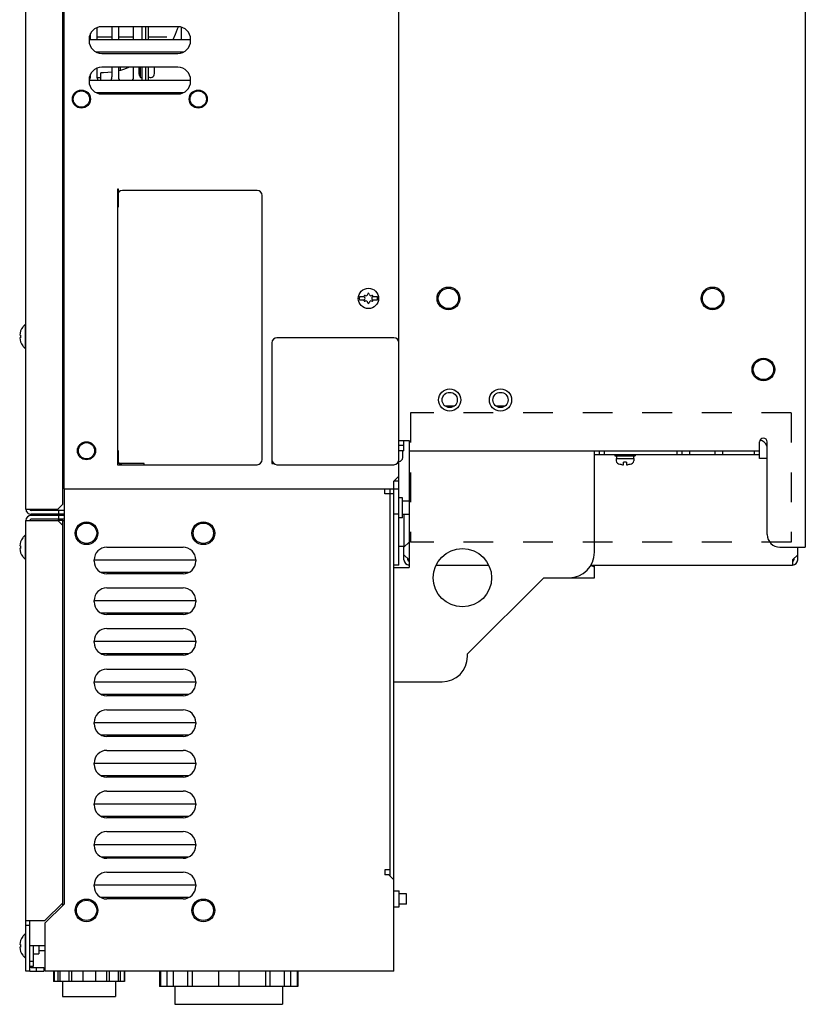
# Model space of a CAD drawing. Header units: millimetres. Extents: x 0 to 1800, y 0 to 1800.
# Tile 34 of 37: x 914 to 1223, y 420 to 808. Entities that reach past the tile are written whole.
import ezdxf

# ---------------------------------------------------------------- set-up
doc = ezdxf.new("R2010")
doc.units = ezdxf.units.MM
doc.header["$LTSCALE"] = 117.333333
doc.linetypes.add('DOT', pattern=[0.2, 0.1, -0.1])
doc.linetypes.add('HIDDEN', pattern=[0.2, 0.1, -0.1])
doc.layers.add('00_COMPONENTS', color=7, linetype='CONTINUOUS')
doc.layers.add('DEFAULT_2', color=8, linetype='HIDDEN')

msp = doc.modelspace()

# ---------------------------------------------------------------- linework, layer by layer
at = {"layer": '00_COMPONENTS', "color": 7, "linetype": 'CONTINUOUS'}
for p, q in [((1223.17, 1338.16), (1223.17, 600.16)), ((963.42, 805.16), (963.42, 800.16)), ((964.42, 805.16), (964.42, 800.16)), ((975.15, 802.15), (976.02, 804.26)), ((976.02, 804.26), (976.33, 805.11)), ((977.57, 800.16), (977.57, 804.96)), ((974.23, 800.16), (975.15, 802.15)), ((950.21, 787.24), (948.51, 787.06)), ((950.22, 787.25), (950.21, 787.24)), ((953.57, 787.92), (952.72, 787.72)), ((955.19, 788.42), (953.57, 787.92)), ((956.76, 789.03), (955.19, 788.42)), ((956.47, 789.16), (956.47, 788.92)), ((957.05, 789.16), (956.76, 789.03)), ((960.72, 789.16), (960.72, 787.16)), ((961.42, 785.16), (961.42, 789.16)), ((963.42, 789.16), (963.42, 784.16)), ((964.42, 789.16), (964.42, 784.16)), ((966.92, 786.66), (966.92, 789.16)), ((941.29, 785.21), (941.72, 785.21)), ((944.22, 785.21), (945.77, 785.21)), ((946.81, 786.97), (945.77, 786.95)), ((945.77, 784.16), (945.77, 786.96)), ((948.51, 787.06), (946.81, 786.97)), ((957.98, 784.16), (958.4, 784.31)), ((961.42, 785.16), (961.92, 785.16)), ((1007.32, 740.66), (954.32, 740.66)), ((1009.32, 634.66), (1009.32, 738.66)), ((952.32, 734.16), (952.32, 638.16)), ((1049.54, 698.76), (1047.61, 698.76)), ((1054.74, 698.76), (1052.81, 698.76)), ((1047.61, 697.56), (1049.54, 697.56)), ((1052.81, 697.56), (1054.74, 697.56)), ((915.07, 686.83), (915.07, 686.86)), ((916.32, 687.86), (916.04, 687.86)), ((916.04, 687.86), (916.04, 678.46)), ((914.23, 683.66), (913.87, 683.66)), ((914.23, 682.66), (913.87, 682.66)), ((1061.17, 682.66), (1015.17, 682.66)), ((915.07, 679.46), (915.07, 679.5)), ((1013.17, 680.66), (1013.17, 634.66)), ((1063.17, 634.66), (1063.17, 680.66)), ((916.32, 678.46), (916.04, 678.46)), ((1081.19, 655.91), (1085.16, 655.91)), ((1101.19, 655.91), (1105.16, 655.91)), ((1063.17, 642.16), (1067.17, 642.16)), ((1065.17, 640.16), (1063.17, 640.16)), ((1067.17, 642.16), (1067.17, 592.16)), ((1205.17, 636.66), (1205.17, 641.66)), ((1208.17, 605.16), (1208.17, 641.66)), ((1065.17, 638.16), (1063.17, 638.16)), ((1064.67, 635.46), (1064.67, 638.16)), ((1067.17, 638.16), (1205.17, 638.16)), ((1140.17, 598.16), (1140.17, 638.16)), ((1142.17, 636.66), (1142.17, 638.16)), ((1144.17, 636.66), (1144.17, 638.16)), ((1148.17, 636.66), (1148.17, 636.16)), ((1148.17, 636.16), (1156.17, 636.16)), ((1148.82, 636.16), (1148.82, 635.16)), ((1155.52, 636.16), (1155.52, 635.16)), ((1156.17, 636.66), (1156.17, 636.16)), ((1172.67, 636.66), (1172.67, 638.16)), ((1174.67, 636.66), (1174.67, 638.16)), ((1190.67, 636.66), (1190.67, 638.16)), ((1203.17, 636.66), (1203.17, 638.16)), ((931.37, 633.16), (930.88, 633.16)), ((962.82, 632.66), (1007.32, 632.66)), ((1015.17, 632.66), (1061.17, 632.66)), ((1063.17, 633.16), (1063.17, 633.66)), ((1148.67, 635.16), (1155.67, 635.16)), ((1148.67, 635.16), (1148.67, 634.16)), ((1150.14, 632.92), (1150.12, 632.89)), ((1152.77, 633.66), (1151.57, 633.66)), ((1151.57, 632.62), (1151.57, 633.66)), ((1152.77, 633.66), (1152.77, 632.62)), ((1154.22, 632.89), (1154.21, 632.92)), ((1155.67, 635.16), (1155.67, 634.16)), ((931.32, 623.16), (931.32, 459.66)), ((1057.67, 621.16), (1057.67, 623.16)), ((1061.17, 621.16), (1057.67, 621.16)), ((1061.17, 623.16), (1063.17, 623.16)), ((1061.17, 433.16), (1061.17, 623.16)), ((1064.57, 619.64), (1063.17, 619.64)), ((1064.57, 611.69), (1064.57, 619.64)), ((1067.17, 618.26), (1064.57, 618.26)), ((931.32, 614.66), (918.32, 614.66)), ((931.32, 612.66), (918.32, 612.66)), ((929.32, 613.16), (929.32, 614.66)), ((929.32, 611.16), (929.32, 612.66)), ((1063.17, 613.16), (1061.17, 613.16)), ((1067.17, 613.06), (1064.57, 613.06)), ((1065.3, 600.51), (1065.3, 613.06)), ((916.32, 610.66), (928.82, 610.66)), ((916.32, 433.16), (916.32, 610.66)), ((928.82, 610.66), (930.82, 608.66)), ((930.88, 610.66), (931.32, 610.66)), ((1064.57, 611.69), (1063.17, 611.69)), ((930.82, 460.16), (930.82, 608.66)), ((915.07, 603.83), (915.07, 603.86)), ((916.32, 604.86), (916.04, 604.86)), ((916.04, 604.86), (916.04, 595.46)), ((914.23, 600.66), (913.87, 600.66)), ((914.23, 599.66), (913.87, 599.66)), ((948.17, 600.16), (978.17, 600.16)), ((1065.3, 600.51), (1063.17, 600.51)), ((1213.17, 600.16), (1223.17, 600.16)), ((915.07, 596.46), (915.07, 596.5)), ((916.32, 595.46), (916.04, 595.46)), ((943.17, 594.66), (943.17, 595.16)), ((983.17, 595.16), (983.17, 594.66)), ((1066.67, 595.16), (1066.67, 595.66)), ((1218.67, 595.66), (1218.67, 595.16)), ((978.17, 589.66), (948.17, 589.66)), ((1063.17, 593.16), (1061.17, 593.16)), ((1061.17, 592.16), (1067.17, 592.16)), ((1140.17, 592.25), (1138.72, 592.97)), ((1140.17, 588.16), (1140.17, 593.16)), ((1090.17, 558.16), (1120.17, 588.16)), ((1120.17, 588.16), (1140.17, 588.16)), ((948.17, 584.16), (978.17, 584.16)), ((943.17, 578.66), (943.17, 579.16)), ((983.17, 579.16), (983.17, 578.66)), ((978.17, 573.66), (948.17, 573.66)), ((948.17, 568.16), (978.17, 568.16)), ((943.17, 562.66), (943.17, 563.16)), ((983.17, 563.16), (983.17, 562.66)), ((978.17, 557.66), (948.17, 557.66)), ((1090.17, 557.16), (1090.17, 558.16)), ((948.17, 552.16), (978.17, 552.16)), ((943.17, 546.66), (943.17, 547.16)), ((983.17, 547.16), (983.17, 546.66)), ((1061.17, 547.16), (1080.17, 547.16)), ((978.17, 541.66), (948.17, 541.66)), ((948.17, 536.16), (978.17, 536.16)), ((943.17, 530.66), (943.17, 531.16)), ((983.17, 531.16), (983.17, 530.66)), ((978.17, 525.66), (948.17, 525.66)), ((948.17, 520.16), (978.17, 520.16)), ((943.17, 514.66), (943.17, 515.16)), ((983.17, 515.16), (983.17, 514.66)), ((978.17, 509.66), (948.17, 509.66)), ((948.17, 504.16), (978.17, 504.16)), ((943.17, 498.66), (943.17, 499.16)), ((983.17, 499.16), (983.17, 498.66)), ((978.17, 493.66), (948.17, 493.66)), ((948.17, 488.16), (978.17, 488.16)), ((943.17, 482.66), (943.17, 483.16)), ((983.17, 483.16), (983.17, 482.66)), ((978.17, 477.66), (948.17, 477.66)), ((1059.67, 473.16), (1057.67, 473.16)), ((1057.67, 473.16), (1057.67, 471.16)), ((948.17, 472.16), (978.17, 472.16)), ((1059.17, 471.16), (1057.67, 471.16)), ((1061.17, 469.16), (1059.17, 471.16)), ((943.17, 466.66), (943.17, 467.16)), ((983.17, 467.16), (983.17, 466.66)), ((978.17, 461.66), (948.17, 461.66)), ((1061.17, 464.81), (1063.27, 464.81)), ((1063.27, 458.51), (1063.27, 464.81)), ((1066.17, 463.66), (1063.27, 463.66)), ((1066.17, 459.66), (1066.17, 463.66)), ((930.82, 460.16), (923.82, 453.16)), ((931.32, 459.66), (923.82, 452.16)), ((1061.17, 458.51), (1063.27, 458.51)), ((1066.17, 459.66), (1063.27, 459.66)), ((916.32, 453.16), (923.82, 453.16)), ((917.82, 451.16), (916.32, 451.16)), ((923.82, 452.16), (923.82, 433.16)), ((915.07, 446.83), (915.07, 446.86)), ((916.32, 447.86), (916.04, 447.86)), ((916.04, 447.86), (916.04, 438.46)), ((914.23, 443.66), (913.87, 443.66)), ((914.23, 442.66), (913.87, 442.66)), ((919.32, 435.16), (919.32, 443.16)), ((921.42, 443.16), (921.42, 440.01)), ((915.07, 439.46), (915.07, 439.5)), ((916.32, 438.46), (916.04, 438.46)), ((919.32, 440.01), (921.42, 440.01)), ((923.82, 441.16), (921.42, 441.16)), ((917.82, 437.16), (919.32, 437.16)), ((917.82, 435.16), (919.32, 435.16)), ((920.32, 434.66), (920.32, 433.16)), ((923.32, 434.66), (923.32, 433.16)), ((917.82, 433.16), (916.32, 433.16)), ((918.32, 433.16), (923.32, 433.16)), ((1061.17, 433.16), (923.82, 433.16)), ((927.17, 433.16), (927.17, 429.16)), ((927.4, 433.16), (927.4, 429.16)), ((928.93, 433.16), (928.93, 429.16)), ((929.67, 433.16), (929.67, 429.16)), ((933.2, 433.16), (933.2, 429.16)), ((934.28, 433.16), (934.28, 429.16)), ((938.67, 433.16), (938.67, 429.16)), ((943.67, 433.16), (943.67, 429.16)), ((948.07, 433.16), (948.07, 429.16)), ((949.15, 433.16), (949.15, 429.16)), ((952.68, 433.16), (952.68, 429.16)), ((953.42, 433.16), (953.42, 429.16)), ((954.95, 433.16), (954.95, 429.16)), ((955.17, 433.16), (955.17, 429.16)), ((968.97, 433.16), (968.97, 427.16)), ((969.27, 433.16), (969.27, 427.16)), ((971.8, 433.16), (971.8, 427.16)), ((974.32, 433.16), (974.32, 427.16)), ((979.98, 433.16), (979.98, 427.16)), ((981.77, 433.16), (981.77, 427.16)), ((992.17, 433.16), (992.17, 427.16)), ((1000.17, 433.16), (1000.17, 427.16)), ((1010.58, 433.16), (1010.58, 427.16)), ((1012.37, 433.16), (1012.37, 427.16)), ((1018.03, 433.16), (1018.03, 427.16)), ((1020.55, 433.16), (1020.55, 427.16)), ((1023.08, 433.16), (1023.08, 427.16)), ((1023.37, 433.16), (1023.37, 427.16)), ((955.17, 429.16), (927.17, 429.16)), ((930.77, 429.16), (930.77, 423.26)), ((951.57, 429.16), (951.57, 423.26)), ((1023.37, 427.16), (968.97, 427.16)), ((974.97, 427.16), (974.97, 420.16)), ((1017.37, 427.16), (1017.37, 420.16)), ((930.77, 423.26), (951.57, 423.26)), ((974.97, 420.16), (1017.37, 420.16))]:
    msp.add_line(p, q, dxfattribs=at)
at = {"layer": '00_COMPONENTS', "color": 3, "linetype": 'CONTINUOUS'}
for p, q in [((931.32, 623.16), (931.32, 1293.14)), ((1063.17, 680.66), (1063.17, 1273.16)), ((916.32, 615.16), (916.32, 1167.66)), ((930.82, 617.16), (930.82, 1167.66)), ((944.22, 804.76), (944.22, 800.16)), ((976.17, 805.16), (946.17, 805.16)), ((950.22, 800.16), (950.22, 805.16)), ((952.72, 805.16), (952.72, 800.16)), ((958.72, 800.16), (958.72, 805.16)), ((961.92, 805.16), (961.92, 800.16)), ((941.17, 800.16), (981.17, 800.16)), ((941.17, 800.16), (941.17, 799.66)), ((941.72, 800.16), (941.72, 802.42)), ((981.17, 799.66), (981.17, 800.16)), ((978.34, 795.16), (944.01, 795.16)), ((946.17, 794.66), (976.17, 794.66)), ((944.22, 788.76), (944.22, 785.66)), ((976.17, 789.16), (946.17, 789.16)), ((950.22, 785.66), (950.22, 789.16)), ((952.72, 789.16), (952.72, 785.66)), ((953.47, 789.16), (953.47, 787.9)), ((958.72, 785.66), (958.72, 789.16)), ((961.92, 789.16), (961.92, 784.16)), ((941.17, 784.16), (981.17, 784.16)), ((941.17, 784.16), (941.17, 783.66)), ((941.72, 785.66), (941.72, 786.42)), ((981.17, 783.66), (981.17, 784.16)), ((978.34, 779.16), (944.01, 779.16)), ((946.17, 778.66), (976.17, 778.66)), ((952.82, 741.16), (952.32, 741.16)), ((952.32, 741.16), (952.32, 734.16)), ((952.82, 734.16), (952.82, 741.16)), ((952.32, 734.16), (952.82, 734.16)), ((1065.17, 638.16), (1065.17, 642.16)), ((952.82, 638.16), (952.32, 638.16)), ((952.32, 638.16), (952.32, 632.66)), ((952.82, 633.16), (952.82, 638.16)), ((1140.17, 636.66), (1205.17, 636.66)), ((1177.67, 636.66), (1177.67, 638.16)), ((1187.67, 636.66), (1187.67, 638.16)), ((1205.17, 635.16), (1205.17, 636.66)), ((952.32, 632.66), (962.82, 632.66)), ((962.82, 633.16), (952.82, 633.16)), ((962.82, 632.66), (962.82, 633.16)), ((1013.17, 634.66), (1013.17, 633.16)), ((1013.17, 633.16), (1013.85, 633.16)), ((1063.17, 633.16), (1062.5, 633.16)), ((1063.17, 633.66), (1062.91, 633.66)), ((1063.17, 633.66), (1063.17, 634.66)), ((1063.17, 593.16), (1063.17, 633.16)), ((1208.17, 635.16), (1205.17, 635.16)), ((1061.17, 626.16), (1063.17, 628.16)), ((1063.17, 626.16), (1061.17, 626.16)), ((1061.17, 623.16), (1061.17, 626.16)), ((931.32, 623.16), (1061.17, 623.16)), ((1059.67, 470.66), (1059.67, 623.16)), ((928.82, 615.16), (930.82, 617.16)), ((916.32, 615.16), (928.82, 615.16)), ((931.32, 613.16), (918.32, 613.16)), ((931.32, 611.16), (918.32, 611.16)), ((930.88, 610.66), (928.82, 610.66)), ((930.82, 608.66), (930.82, 610.66)), ((1067.17, 602.16), (1065.17, 600.16)), ((1065.17, 595.16), (1065.17, 600.16)), ((1065.17, 597.16), (1067.17, 595.16)), ((1218.17, 595.16), (1220.17, 597.16)), ((1220.17, 595.16), (1220.17, 600.16)), ((943.17, 595.16), (983.17, 595.16)), ((1218.17, 595.16), (1218.17, 593.16)), ((980.35, 590.16), (946, 590.16)), ((1077.82, 593.16), (1098.53, 593.16)), ((1138.83, 593.16), (1218.17, 593.16)), ((943.17, 579.16), (983.17, 579.16)), ((980.35, 574.16), (946, 574.16)), ((943.17, 563.16), (983.17, 563.16)), ((980.35, 558.16), (946, 558.16)), ((943.17, 547.16), (983.17, 547.16)), ((980.35, 542.16), (946, 542.16)), ((943.17, 531.16), (983.17, 531.16)), ((980.35, 526.16), (946, 526.16)), ((943.17, 515.16), (983.17, 515.16)), ((980.35, 510.16), (946, 510.16)), ((943.17, 499.16), (983.17, 499.16)), ((980.35, 494.16), (946, 494.16)), ((943.17, 483.16), (983.17, 483.16)), ((980.35, 478.16), (946, 478.16)), ((943.17, 467.16), (983.17, 467.16)), ((980.35, 462.16), (946, 462.16)), ((930.82, 459.16), (930.82, 460.16)), ((917.82, 433.16), (917.82, 453.16)), ((923.82, 443.16), (917.82, 443.16)), ((918.32, 434.66), (923.32, 434.66))]:
    msp.add_line(p, q, dxfattribs=at)
for centre in [(938.17, 776.66), (984.17, 776.66), (940.17, 638.16)]:
    msp.add_circle(centre, 3.56, dxfattribs=at)
at = {"layer": '00_COMPONENTS', "color": 7, "linetype": 'CONTINUOUS'}
for centre, radius in [((938.17, 776.66), 3.2), ((984.17, 776.66), 3.2), ((1051.17, 698.16), 4), ((1082.67, 698.16), 4.47), ((1082.67, 698.16), 4), ((1186.67, 698.16), 4.47), ((1186.67, 698.16), 4), ((1206.67, 670.16), 4.47), ((1206.67, 670.16), 4), ((1083.17, 658.16), 4.38), ((1083.17, 658.16), 3), ((1103.17, 658.16), 4.38), ((1103.17, 658.16), 3), ((940.17, 638.16), 3.2), ((940.17, 605.66), 4.47), ((940.17, 605.66), 4), ((986.17, 605.66), 4.47), ((986.17, 605.66), 4), ((1088.17, 588.16), 11.5), ((940.17, 457.16), 4.47), ((986.17, 457.16), 4.47), ((940.17, 457.16), 4), ((986.17, 457.16), 4)]:
    msp.add_circle(centre, radius, dxfattribs=at)
at = {"layer": '00_COMPONENTS', "color": 3, "linetype": 'CONTINUOUS'}
for centre, radius, start, end in [((946.17, 800.16), 5, 90, 180), ((976.17, 800.16), 5, 0, 90), ((946.17, 799.66), 5, 180, 270), ((976.17, 799.66), 5, 270, 360), ((946.17, 784.16), 5, 90, 180), ((976.17, 784.16), 5, 0, 90), ((946.17, 783.66), 5, 180, 270), ((938.72, 785.66), 3, 330.0434, 360), ((947.22, 785.66), 3, 180, 210.0167), ((947.22, 785.66), 3, 329.9833, 360), ((955.72, 785.66), 3, 180, 210.0167), ((955.72, 785.66), 3, 329.9833, 360), ((976.17, 783.66), 5, 270, 360), ((918.32, 615.16), 2, 179.9713, 270), ((918.32, 610.66), 0.5, 90, 180), ((1067.17, 595.16), 2, 180, 270), ((1218.17, 595.16), 2, 270, 360), ((918.32, 435.16), 0.5, 180, 270)]:
    msp.add_arc(centre, radius, start, end, dxfattribs=at)
at = {"layer": '00_COMPONENTS', "color": 7, "linetype": 'CONTINUOUS'}
for centre, radius, start, end in [((943.39, 587.66), 213.37, 90.4486, 90.5755), ((953.62, -1840.32), 2641.38, 90.07374, 90.20389), ((963.93, 787.16), 3.21, 180, 218.5801), ((965.42, 786.66), 1.5, 228.1683, 360), ((954.32, 738.66), 2, 90, 180), ((1007.32, 738.66), 2, 0, 90), ((1051.17, 698.16), 3.61, 170.4403, 189.5597), ((1049.7, 699.01), 0.3, 60, 240), ((1049.21, 698.16), 0.681, 300, 60), ((1050.19, 699.86), 0.681, 240, 360), ((1051.17, 699.86), 0.3, 0, 180), ((1052.16, 699.86), 0.681, 180, 300), ((1053.14, 698.16), 0.681, 120, 240), ((1052.65, 699.01), 0.3, 300, 120), ((1051.17, 698.16), 3.61, 350.4403, 9.5597), ((1049.7, 697.31), 0.3, 120, 300), ((1050.19, 696.46), 0.681, 0, 120), ((1051.17, 696.46), 0.3, 180, 360), ((1052.16, 696.46), 0.681, 60, 180), ((1052.65, 697.31), 0.3, 240, 60), ((919.92, 683.16), 6.08, 142.9173, 175.2824), ((919.92, 683.16), 6.1, 129.6019, 142.663), ((919.92, 683.16), 6.08, 184.7176, 217.0827), ((921, 683.16), 6.79, 175.774, 184.226), ((1015.17, 680.66), 2, 90, 180), ((1061.17, 680.66), 2, 0, 90), ((919.92, 683.16), 6.1, 217.337, 230.3981), ((1206.67, 641.66), 1.5, 0, 180), ((1205.17, 639.16), 3, 15.1692, 90), ((954.32, 634.66), 2, 180, 270), ((1007.32, 634.66), 2, 270, 360), ((1015.17, 634.66), 2, 180, 270), ((1061.17, 634.66), 2, 270, 360), ((1063.17, 635.46), 1.5, 270, 360), ((1149.67, 634.16), 1, 180, 242.9643), ((1152.17, 639.06), 6.5, 242.9643, 251.616), ((1152.17, 639.06), 6.47, 251.651, 264.6808), ((1152.17, 639.06), 6.47, 275.3192, 288.349), ((1152.17, 639.06), 6.5, 288.384, 297.0357), ((1154.67, 634.16), 1, 297.0357, 360), ((918.32, 610.66), 2, 90, 180), ((918.32, 615.16), 0.499, 180, 270), ((1213.17, 605.16), 5, 180, 270), ((919.92, 600.16), 6.08, 142.9173, 175.2824), ((919.92, 600.16), 6.1, 129.6019, 142.663), ((919.92, 600.16), 6.08, 184.7176, 217.0827), ((921, 600.16), 6.79, 175.774, 184.226), ((948.17, 595.16), 5, 90, 180), ((978.17, 595.16), 5, 0, 90), ((1130.17, 598.16), 10, 270, 360), ((919.92, 600.16), 6.1, 217.337, 230.3981), ((948.17, 594.66), 5, 180, 270), ((978.17, 594.66), 5, 270, 360), ((1067.17, 595.16), 0.5, 180, 270), ((1218.17, 595.16), 0.5, 270, 360), ((948.17, 579.16), 5, 90, 180), ((978.17, 579.16), 5, 0, 90), ((948.17, 578.66), 5, 180, 270), ((978.17, 578.66), 5, 270, 360), ((948.17, 563.16), 5, 90, 180), ((978.17, 563.16), 5, 0, 90), ((948.17, 562.66), 5, 180, 270), ((978.17, 562.66), 5, 270, 360), ((1080.17, 557.16), 10, 270, 360), ((948.17, 547.16), 5, 90, 180), ((978.17, 547.16), 5, 0, 90), ((948.17, 546.66), 5, 180, 270), ((978.17, 546.66), 5, 270, 360), ((948.17, 531.16), 5, 90, 180), ((978.17, 531.16), 5, 0, 90), ((948.17, 530.66), 5, 180, 270), ((978.17, 530.66), 5, 270, 360), ((948.17, 515.16), 5, 90, 180), ((978.17, 515.16), 5, 0, 90), ((948.17, 514.66), 5, 180, 270), ((978.17, 514.66), 5, 270, 360), ((948.17, 499.16), 5, 90, 180), ((978.17, 499.16), 5, 0, 90), ((948.17, 498.66), 5, 180, 270), ((978.17, 498.66), 5, 270, 360), ((948.17, 483.16), 5, 90, 180), ((978.17, 483.16), 5, 0, 90), ((948.17, 482.66), 5, 180, 270), ((978.17, 482.66), 5, 270, 360), ((948.17, 467.16), 5, 90, 180), ((978.17, 467.16), 5, 0, 90), ((948.17, 466.66), 5, 180, 270), ((978.17, 466.66), 5, 270, 360), ((919.92, 443.16), 6.08, 142.9173, 175.2824), ((919.92, 443.16), 6.1, 129.6019, 142.663), ((919.92, 443.16), 6.08, 184.7176, 217.0827), ((921, 443.16), 6.79, 175.774, 184.226), ((919.92, 443.16), 6.1, 217.337, 230.3981), ((918.32, 435.16), 2, 255.5017, 270)]:
    msp.add_arc(centre, radius, start, end, dxfattribs=at)
for points, knots in [([(958.72, 801.06), (957.22, 801.06), (955.22, 801.06), (953.22, 801.06), (952.72, 801.06)], [0, 0, 0, 0, 0.752115, 1, 1, 1, 1]), ([(971.77, 801.01), (971.77, 801.01), (971.76, 801.01), (971.74, 801.01), (971.7, 801.01), (971.62, 801.01), (971.47, 801.02), (971.26, 801.02), (970.98, 801.02), (970.64, 801.03), (970.25, 801.03), (969.61, 801.03), (968.68, 801.04), (967.42, 801.04), (965.98, 801.05), (964.96, 801.05), (964.43, 801.05)], [0, 0, 0, 0, 0.00109, 0.004291, 0.009612, 0.017048, 0.038242, 0.067799, 0.105589, 0.15147, 0.20526, 0.266734, 0.411752, 0.584201, 0.781331, 1, 1, 1, 1])]:
    msp.add_open_spline(points, degree=3, knots=knots, dxfattribs=at)
at = {"layer": 'DEFAULT_2', "color": 8, "linetype": 'DOT'}
for p, q in [((1217.67, 653.11), (1067.67, 653.11)), ((1067.67, 653.11), (1067.67, 602.11)), ((1217.67, 653.11), (1217.67, 602.11)), ((1217.67, 602.11), (1067.67, 602.11))]:
    msp.add_line(p, q, dxfattribs=at)

doc.saveas('drawing.dxf')
